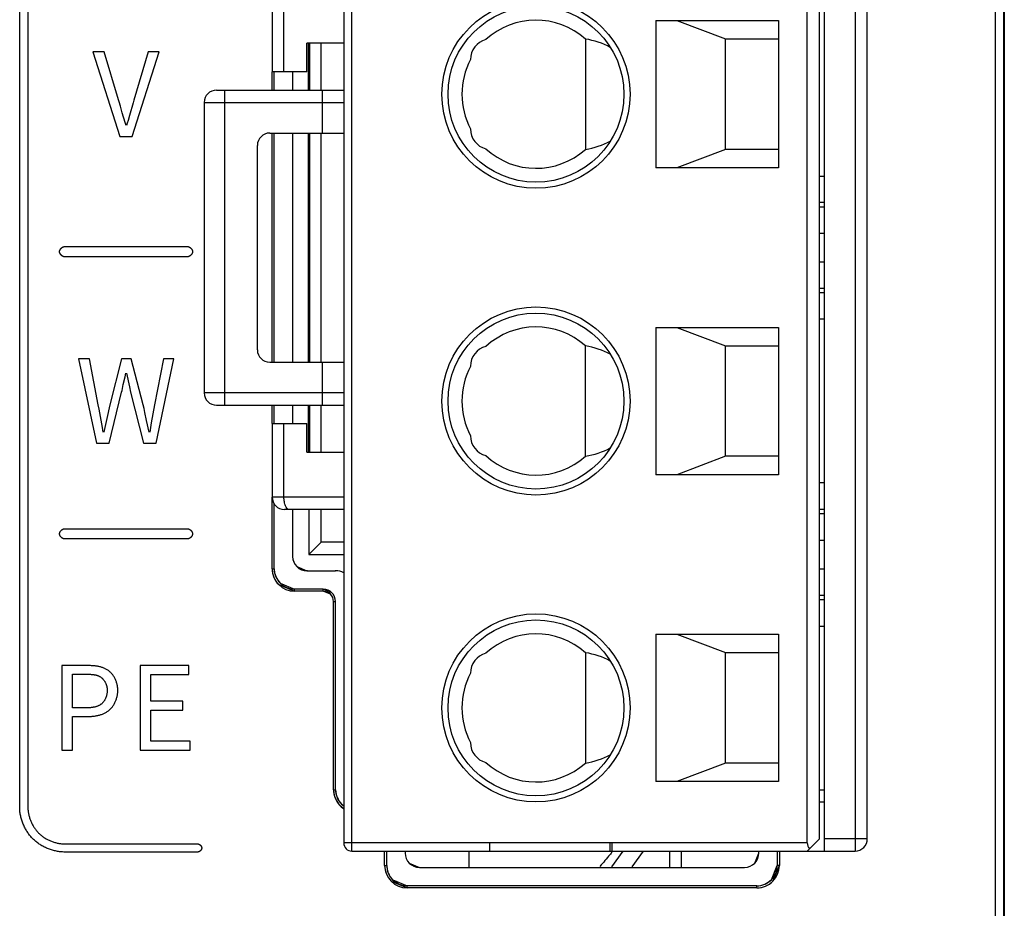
# Model space of a CAD drawing. Header units: millimetres. Extents: x -425 to 2012, y -1195 to -374.
# Tile 17 of 45: x 1194 to 1218, y -733 to -712. Entities that reach past the tile are written whole.
import ezdxf

# ---------------------------------------------------------------- set-up
doc = ezdxf.new("R2010")
doc.units = ezdxf.units.MM
doc.header["$LTSCALE"] = 30.734
doc.layers.get('0').update_dxf_attribs({"linetype": 'CONTINUOUS'})

msp = doc.modelspace()

# ---------------------------------------------------------------- linework, layer by layer
at = {"color": 7, "linetype": 'Continuous'}
for p, q in [((1217.483, -762.493), (1217.483, -631.565)), ((1217.683, -762.49), (1217.683, -631.565)), ((1217.697, -631.579), (1217.697, -762.518)), ((1193.626, -731.006), (1193.626, -703.756)), ((1193.826, -703.756), (1193.826, -731.006)), ((1195.69, -712.547), (1195.416, -712.547)), ((1195.416, -712.547), (1196.077, -714.615)), ((1196.379, -714.615), (1197.036, -712.547)), ((1197.036, -712.547), (1196.771, -712.547)), ((1196.087, -713.877), (1196.057, -713.772)), ((1196.132, -714.035), (1196.087, -713.877)), ((1196.162, -714.141), (1196.132, -714.035)), ((1196.077, -714.615), (1196.379, -714.615)), ((1194.726, -717.306), (1197.726, -717.306)), ((1197.726, -717.556), (1194.726, -717.556)), ((1195.332, -720.047), (1195.061, -720.047)), ((1195.061, -720.047), (1195.501, -722.115)), ((1195.549, -721.173), (1195.332, -720.047)), ((1196.116, -720.047), (1195.831, -721.173)), ((1196.353, -720.047), (1196.116, -720.047)), ((1196.644, -721.173), (1196.353, -720.047)), ((1197.141, -720.047), (1196.923, -721.173)), ((1196.963, -722.115), (1197.392, -720.047)), ((1197.392, -720.047), (1197.141, -720.047)), ((1196.203, -720.491), (1196.224, -720.397)), ((1196.235, -720.397), (1196.307, -720.733)), ((1196.16, -720.679), (1196.203, -720.491)), ((1195.812, -722.115), (1196.119, -720.868)), ((1196.139, -720.773), (1196.16, -720.679)), ((1196.307, -720.733), (1196.336, -720.868)), ((1196.336, -720.868), (1196.65, -722.115)), ((1195.831, -721.173), (1195.755, -721.507)), ((1196.729, -721.555), (1196.687, -721.363)), ((1195.755, -721.507), (1195.706, -721.73)), ((1196.791, -721.841), (1196.729, -721.555)), ((1195.67, -721.841), (1195.65, -721.73)), ((1195.706, -721.73), (1195.682, -721.841)), ((1195.501, -722.115), (1195.812, -722.115)), ((1196.65, -722.115), (1196.963, -722.115)), ((1194.726, -724.202), (1197.726, -724.202)), ((1197.726, -724.452), (1194.726, -724.452)), ((1194.659, -727.547), (1194.659, -729.615)), ((1197.763, -727.547), (1196.569, -727.547)), ((1196.569, -727.547), (1196.569, -729.615)), ((1197.763, -727.767), (1197.763, -727.547)), ((1194.921, -727.758), (1195.255, -727.758)), ((1194.921, -728.582), (1194.921, -727.758)), ((1196.831, -727.767), (1197.763, -727.767)), ((1196.831, -728.416), (1196.831, -727.767)), ((1195.242, -728.582), (1194.921, -728.582)), ((1197.616, -728.416), (1196.831, -728.416)), ((1197.616, -728.639), (1197.616, -728.416)), ((1194.921, -728.794), (1195.263, -728.794)), ((1194.921, -729.615), (1194.921, -728.794)), ((1196.831, -728.639), (1197.616, -728.639)), ((1196.831, -729.392), (1196.831, -728.639)), ((1197.794, -729.392), (1196.831, -729.392)), ((1197.794, -729.615), (1197.794, -729.392)), ((1194.659, -729.615), (1194.921, -729.615)), ((1196.569, -729.615), (1197.794, -729.615)), ((1194.726, -731.906), (1197.976, -731.906)), ((1197.976, -732.106), (1194.726, -732.106))]:
    msp.add_line(p, q, dxfattribs=at)
at = {"linetype": 'Continuous'}
for p, q in [((1201.748, -732.082), (1201.748, -702.582)), ((1213.298, -732.082), (1213.298, -702.582)), ((1214.048, -702.582), (1214.048, -732.082)), ((1201.548, -702.782), (1201.548, -731.882)), ((1212.878, -731.882), (1212.878, -702.782)), ((1213.178, -731.782), (1213.178, -702.882)), ((1214.348, -731.782), (1214.348, -702.882)), ((1199.798, -711.232), (1199.798, -713.032)), ((1200.087, -713.032), (1200.087, -711.232)), ((1209.178, -711.782), (1212.178, -711.782)), ((1209.178, -711.782), (1209.178, -715.382)), ((1209.688, -711.782), (1210.878, -712.232)), ((1212.178, -711.782), (1212.178, -715.382)), ((1207.458, -712.234), (1207.458, -714.931)), ((1210.878, -712.232), (1212.178, -712.232)), ((1210.878, -714.932), (1210.878, -712.232)), ((1200.648, -713.032), (1200.648, -712.332)), ((1201.548, -712.332), (1200.648, -712.332)), ((1200.698, -712.332), (1200.698, -713.482)), ((1200.998, -713.482), (1200.998, -712.332)), ((1199.798, -713.482), (1199.798, -713.032)), ((1199.798, -713.482), (1199.798, -713.032)), ((1200.648, -713.032), (1199.798, -713.032)), ((1199.848, -713.482), (1199.848, -713.032)), ((1199.848, -713.482), (1199.848, -713.032)), ((1200.298, -713.032), (1200.298, -713.482)), ((1200.298, -713.032), (1200.298, -713.482)), ((1198.438, -713.482), (1201.548, -713.482)), ((1198.638, -721.182), (1198.638, -713.482)), ((1201.025, -713.482), (1201.025, -714.532)), ((1198.138, -713.782), (1198.138, -720.882)), ((1198.138, -713.782), (1201.548, -713.782)), ((1199.738, -714.532), (1201.548, -714.532)), ((1199.798, -720.132), (1199.798, -714.532)), ((1199.798, -720.132), (1199.798, -714.532)), ((1199.848, -720.132), (1199.848, -714.532)), ((1199.848, -720.132), (1199.848, -714.532)), ((1200.298, -714.532), (1200.298, -720.132)), ((1200.298, -714.532), (1200.298, -720.132)), ((1200.698, -714.532), (1200.698, -720.132)), ((1200.998, -720.132), (1200.998, -714.532)), ((1199.438, -719.832), (1199.438, -714.832)), ((1210.878, -714.932), (1209.688, -715.382)), ((1212.178, -714.932), (1210.878, -714.932)), ((1212.178, -715.382), (1209.178, -715.382)), ((1213.178, -715.582), (1213.298, -715.582)), ((1213.298, -716.232), (1213.178, -716.232)), ((1213.178, -716.332), (1213.298, -716.332)), ((1213.178, -716.982), (1213.298, -716.982)), ((1213.178, -717.682), (1213.298, -717.682)), ((1213.298, -718.332), (1213.178, -718.332)), ((1213.178, -718.432), (1213.298, -718.432)), ((1213.298, -719.082), (1213.178, -719.082)), ((1209.178, -719.282), (1212.178, -719.282)), ((1209.178, -719.282), (1209.178, -722.882)), ((1209.688, -719.282), (1210.878, -719.732)), ((1212.178, -719.282), (1212.178, -722.882)), ((1207.458, -722.431), (1207.458, -719.734)), ((1210.878, -719.732), (1212.178, -719.732)), ((1210.878, -722.432), (1210.878, -719.732)), ((1199.738, -720.132), (1201.548, -720.132)), ((1201.025, -720.132), (1201.025, -721.182)), ((1201.548, -720.882), (1198.138, -720.882)), ((1198.438, -721.182), (1201.548, -721.182)), ((1199.798, -721.632), (1199.798, -721.182)), ((1199.798, -721.632), (1199.798, -721.182)), ((1199.848, -721.632), (1199.848, -721.182)), ((1199.848, -721.632), (1199.848, -721.182)), ((1200.298, -721.182), (1200.298, -721.632)), ((1200.298, -721.182), (1200.298, -721.632)), ((1200.698, -721.182), (1200.698, -722.332)), ((1200.998, -722.332), (1200.998, -721.182)), ((1199.798, -721.632), (1200.648, -721.632)), ((1199.798, -721.632), (1199.798, -723.432)), ((1200.087, -723.432), (1200.087, -721.632)), ((1200.648, -722.332), (1200.648, -721.632)), ((1200.648, -722.332), (1201.548, -722.332)), ((1210.878, -722.432), (1209.688, -722.882)), ((1212.178, -722.432), (1210.878, -722.432)), ((1212.178, -722.882), (1209.178, -722.882)), ((1213.298, -723.082), (1213.178, -723.082)), ((1201.548, -723.432), (1199.798, -723.432)), ((1199.798, -725.181), (1199.798, -723.432)), ((1199.798, -725.181), (1199.798, -723.432)), ((1199.848, -725.181), (1199.848, -723.595)), ((1199.848, -725.181), (1199.848, -723.595)), ((1201.548, -723.732), (1200.098, -723.732)), ((1200.298, -723.732), (1200.298, -724.881)), ((1200.298, -723.732), (1200.298, -724.881)), ((1200.698, -723.732), (1200.698, -724.832)), ((1200.998, -724.532), (1200.998, -723.732)), ((1213.298, -723.732), (1213.178, -723.732)), ((1213.178, -723.832), (1213.298, -723.832)), ((1213.178, -724.482), (1213.298, -724.482)), ((1200.698, -724.832), (1200.998, -724.532)), ((1201.548, -724.532), (1200.998, -724.532)), ((1200.315, -724.881), (1200.298, -724.881)), ((1200.698, -724.832), (1201.548, -724.832)), ((1199.798, -725.181), (1199.848, -725.181)), ((1199.798, -725.181), (1199.848, -725.181)), ((1200.401, -725.128), (1200.648, -725.231)), ((1200.648, -725.214), (1200.648, -725.231)), ((1200.648, -725.231), (1201.348, -725.231)), ((1200.648, -725.231), (1201.348, -725.231)), ((1201.348, -725.214), (1201.348, -725.231)), ((1213.178, -725.182), (1213.298, -725.182)), ((1199.959, -725.57), (1200.348, -725.731)), ((1199.995, -725.534), (1200.348, -725.681)), ((1201.048, -725.681), (1200.348, -725.681)), ((1201.048, -725.681), (1200.348, -725.681)), ((1200.348, -725.731), (1200.348, -725.681)), ((1200.348, -725.731), (1200.348, -725.681)), ((1201.048, -725.731), (1201.048, -725.681)), ((1201.048, -725.731), (1201.048, -725.681)), ((1201.26, -725.769), (1201.048, -725.681)), ((1201.048, -725.731), (1200.348, -725.731)), ((1201.048, -725.731), (1200.348, -725.731)), ((1201.225, -725.804), (1201.048, -725.731)), ((1213.298, -725.832), (1213.178, -725.832)), ((1213.178, -725.932), (1213.298, -725.932)), ((1201.298, -725.981), (1201.348, -725.981)), ((1201.298, -725.981), (1201.348, -725.981)), ((1201.298, -730.581), (1201.298, -725.981)), ((1201.298, -730.581), (1201.298, -725.981)), ((1201.348, -730.581), (1201.348, -725.981)), ((1201.348, -730.581), (1201.348, -725.981)), ((1213.178, -726.582), (1213.298, -726.582)), ((1209.178, -726.782), (1212.178, -726.782)), ((1209.178, -726.782), (1209.178, -730.382)), ((1209.688, -726.782), (1210.878, -727.232)), ((1212.178, -726.782), (1212.178, -730.382)), ((1207.458, -727.234), (1207.458, -729.931)), ((1210.878, -727.232), (1212.178, -727.232)), ((1210.878, -729.932), (1210.878, -727.232)), ((1210.878, -729.932), (1209.688, -730.382)), ((1212.178, -729.932), (1210.878, -729.932)), ((1212.178, -730.382), (1209.178, -730.382)), ((1201.298, -730.581), (1201.348, -730.581)), ((1201.298, -730.581), (1201.348, -730.581)), ((1213.178, -730.582), (1213.298, -730.582)), ((1201.459, -730.97), (1201.548, -731.041)), ((1201.495, -730.934), (1201.548, -730.98)), ((1213.178, -730.882), (1213.298, -730.882)), ((1212.878, -731.882), (1201.548, -731.882)), ((1205.113, -731.882), (1205.113, -732.082)), ((1208.058, -732.082), (1208.058, -731.882)), ((1208.113, -732.082), (1208.113, -731.882)), ((1213.178, -731.782), (1212.878, -732.082)), ((1214.348, -731.782), (1213.298, -731.782)), ((1201.748, -732.082), (1214.048, -732.082)), ((1202.548, -732.431), (1202.548, -732.082)), ((1202.548, -732.431), (1202.548, -732.082)), ((1202.598, -732.431), (1202.598, -732.082)), ((1202.598, -732.431), (1202.598, -732.082)), ((1203.048, -732.082), (1203.048, -732.131)), ((1203.048, -732.082), (1203.048, -732.131)), ((1204.608, -732.082), (1204.608, -732.464)), ((1208.101, -732.464), (1208.38, -732.082)), ((1208.869, -732.082), (1208.59, -732.464)), ((1209.512, -732.082), (1209.512, -732.464)), ((1209.806, -732.464), (1209.806, -732.082)), ((1211.596, -732.378), (1211.698, -732.131)), ((1211.682, -732.131), (1211.698, -732.131)), ((1211.698, -732.131), (1211.698, -732.082)), ((1211.698, -732.131), (1211.698, -732.082)), ((1212.148, -732.082), (1212.148, -732.431)), ((1212.148, -732.082), (1212.148, -732.431)), ((1212.198, -732.082), (1212.198, -732.431)), ((1212.198, -732.082), (1212.198, -732.431)), ((1202.548, -732.431), (1202.598, -732.431)), ((1202.548, -732.431), (1202.598, -732.431)), ((1203.151, -732.378), (1203.398, -732.481)), ((1212.002, -732.784), (1212.148, -732.431)), ((1212.037, -732.82), (1212.198, -732.431)), ((1212.198, -732.431), (1212.148, -732.431)), ((1212.198, -732.431), (1212.148, -732.431)), ((1203.398, -732.481), (1211.348, -732.481)), ((1203.398, -732.481), (1211.348, -732.481)), ((1202.709, -732.82), (1203.098, -732.981)), ((1202.745, -732.784), (1203.098, -732.931)), ((1211.648, -732.931), (1203.098, -732.931)), ((1211.648, -732.931), (1203.098, -732.931)), ((1203.098, -732.981), (1203.098, -732.931)), ((1203.098, -732.981), (1203.098, -732.931)), ((1211.648, -732.981), (1211.648, -732.931)), ((1211.648, -732.981), (1211.648, -732.931)), ((1211.648, -732.981), (1203.098, -732.981)), ((1211.648, -732.981), (1203.098, -732.981))]:
    msp.add_line(p, q, dxfattribs=at)
at = {"linetype": 'Continuous', "const_width": 0.064}
for points in [[(1200.698, -713.482), (1200.698, -712.332)], [(1200.698, -720.132), (1200.698, -714.532)], [(1200.698, -722.332), (1200.698, -721.182)]]:
    msp.add_lwpolyline(points, dxfattribs=at)
at = {"color": 7, "linetype": 'Continuous'}
for points in [[(1196.057, -713.772), (1196.042, -713.719), (1195.69, -712.547)], [(1196.771, -712.547), (1196.42, -713.729), (1196.401, -713.791), (1196.312, -714.102)], [(1196.226, -714.35), (1196.21, -714.298), (1196.194, -714.246), (1196.178, -714.193), (1196.162, -714.141)], [(1196.312, -714.102), (1196.276, -714.226), (1196.257, -714.288), (1196.238, -714.35)], [(1194.601, -717.431), (1194.602, -717.428), (1194.602, -717.424), (1194.602, -717.421), (1194.603, -717.418), (1194.603, -717.414), (1194.604, -717.411), (1194.605, -717.408), (1194.606, -717.404), (1194.607, -717.401), (1194.608, -717.398), (1194.609, -717.395), (1194.61, -717.391), (1194.612, -717.388), (1194.614, -717.385), (1194.615, -717.382), (1194.617, -717.378), (1194.619, -717.375), (1194.621, -717.372), (1194.623, -717.369), (1194.625, -717.366), (1194.627, -717.363), (1194.629, -717.36), (1194.632, -717.357), (1194.634, -717.354), (1194.637, -717.352), (1194.639, -717.349), (1194.642, -717.346), (1194.645, -717.344), (1194.647, -717.341), (1194.65, -717.339), (1194.653, -717.336), (1194.656, -717.334), (1194.659, -717.332), (1194.662, -717.329), (1194.665, -717.327), (1194.668, -717.325), (1194.671, -717.323), (1194.674, -717.321), (1194.677, -717.32), (1194.68, -717.318), (1194.684, -717.316), (1194.687, -717.315), (1194.69, -717.313), (1194.693, -717.312), (1194.697, -717.311), (1194.7, -717.31), (1194.703, -717.309), (1194.707, -717.308), (1194.71, -717.307), (1194.713, -717.307), (1194.717, -717.306), (1194.72, -717.306), (1194.723, -717.306), (1194.726, -717.306)], [(1194.726, -717.556), (1194.723, -717.556), (1194.72, -717.556), (1194.717, -717.555), (1194.713, -717.555), (1194.71, -717.554), (1194.707, -717.553), (1194.703, -717.553), (1194.7, -717.552), (1194.697, -717.551), (1194.693, -717.55), (1194.69, -717.548), (1194.687, -717.547), (1194.684, -717.545), (1194.68, -717.544), (1194.677, -717.542), (1194.674, -717.54), (1194.671, -717.538), (1194.668, -717.537), (1194.665, -717.534), (1194.662, -717.532), (1194.659, -717.53), (1194.656, -717.528), (1194.653, -717.526), (1194.65, -717.523), (1194.647, -717.521), (1194.645, -717.518), (1194.642, -717.515), (1194.639, -717.513), (1194.637, -717.51), (1194.634, -717.507), (1194.632, -717.504), (1194.629, -717.501), (1194.627, -717.499), (1194.625, -717.496), (1194.623, -717.493), (1194.621, -717.489), (1194.619, -717.486), (1194.617, -717.483), (1194.615, -717.48), (1194.614, -717.477), (1194.612, -717.474), (1194.61, -717.47), (1194.609, -717.467), (1194.608, -717.464), (1194.607, -717.461), (1194.606, -717.457), (1194.605, -717.454), (1194.604, -717.451), (1194.603, -717.447), (1194.603, -717.444), (1194.602, -717.441), (1194.602, -717.437), (1194.602, -717.434), (1194.601, -717.431)], [(1197.726, -717.306), (1197.73, -717.306), (1197.733, -717.306), (1197.736, -717.306), (1197.74, -717.307), (1197.743, -717.307), (1197.746, -717.308), (1197.75, -717.309), (1197.753, -717.31), (1197.756, -717.311), (1197.759, -717.312), (1197.763, -717.313), (1197.766, -717.315), (1197.769, -717.316), (1197.772, -717.318), (1197.776, -717.32), (1197.779, -717.321), (1197.782, -717.323), (1197.785, -717.325), (1197.788, -717.327), (1197.791, -717.329), (1197.794, -717.332), (1197.797, -717.334), (1197.8, -717.336), (1197.803, -717.339), (1197.806, -717.341), (1197.808, -717.344), (1197.811, -717.346), (1197.814, -717.349), (1197.816, -717.352), (1197.819, -717.354), (1197.821, -717.357), (1197.824, -717.36), (1197.826, -717.363), (1197.828, -717.366), (1197.83, -717.369), (1197.832, -717.372), (1197.834, -717.375), (1197.836, -717.378), (1197.838, -717.382), (1197.839, -717.385), (1197.841, -717.388), (1197.842, -717.391), (1197.844, -717.395), (1197.845, -717.398), (1197.846, -717.401), (1197.847, -717.404), (1197.848, -717.408), (1197.849, -717.411), (1197.85, -717.414), (1197.85, -717.418), (1197.851, -717.421), (1197.851, -717.424), (1197.851, -717.428), (1197.851, -717.431)], [(1197.851, -717.431), (1197.851, -717.434), (1197.851, -717.437), (1197.851, -717.441), (1197.85, -717.444), (1197.85, -717.447), (1197.849, -717.451), (1197.848, -717.454), (1197.847, -717.457), (1197.846, -717.461), (1197.845, -717.464), (1197.844, -717.467), (1197.842, -717.47), (1197.841, -717.474), (1197.839, -717.477), (1197.838, -717.48), (1197.836, -717.483), (1197.834, -717.486), (1197.832, -717.489), (1197.83, -717.493), (1197.828, -717.496), (1197.826, -717.499), (1197.824, -717.501), (1197.821, -717.504), (1197.819, -717.507), (1197.816, -717.51), (1197.814, -717.513), (1197.811, -717.515), (1197.808, -717.518), (1197.806, -717.521), (1197.803, -717.523), (1197.8, -717.526), (1197.797, -717.528), (1197.794, -717.53), (1197.791, -717.532), (1197.788, -717.534), (1197.785, -717.537), (1197.782, -717.538), (1197.779, -717.54), (1197.776, -717.542), (1197.772, -717.544), (1197.769, -717.545), (1197.766, -717.547), (1197.763, -717.548), (1197.759, -717.55), (1197.756, -717.551), (1197.753, -717.552), (1197.75, -717.553), (1197.746, -717.553), (1197.743, -717.554), (1197.74, -717.555), (1197.736, -717.555), (1197.733, -717.556), (1197.73, -717.556), (1197.726, -717.556)], [(1196.119, -720.868), (1196.129, -720.821), (1196.139, -720.773)], [(1195.65, -721.73), (1195.569, -721.284), (1195.549, -721.173)], [(1196.687, -721.363), (1196.666, -721.268), (1196.644, -721.173)], [(1196.923, -721.173), (1196.884, -721.396), (1196.844, -721.618), (1196.805, -721.841)], [(1194.601, -724.327), (1194.602, -724.324), (1194.602, -724.321), (1194.602, -724.317), (1194.603, -724.314), (1194.603, -724.311), (1194.604, -724.307), (1194.605, -724.304), (1194.606, -724.301), (1194.607, -724.298), (1194.608, -724.294), (1194.609, -724.291), (1194.61, -724.288), (1194.612, -724.284), (1194.614, -724.281), (1194.615, -724.278), (1194.617, -724.275), (1194.619, -724.272), (1194.621, -724.269), (1194.623, -724.266), (1194.625, -724.263), (1194.627, -724.26), (1194.629, -724.257), (1194.632, -724.254), (1194.634, -724.251), (1194.637, -724.248), (1194.639, -724.245), (1194.642, -724.243), (1194.645, -724.24), (1194.647, -724.237), (1194.65, -724.235), (1194.653, -724.233), (1194.656, -724.23), (1194.659, -724.228), (1194.662, -724.226), (1194.665, -724.224), (1194.668, -724.222), (1194.671, -724.22), (1194.674, -724.218), (1194.677, -724.216), (1194.68, -724.214), (1194.684, -724.213), (1194.687, -724.211), (1194.69, -724.21), (1194.693, -724.209), (1194.697, -724.207), (1194.7, -724.206), (1194.703, -724.205), (1194.707, -724.205), (1194.71, -724.204), (1194.713, -724.203), (1194.717, -724.203), (1194.72, -724.203), (1194.723, -724.202), (1194.726, -724.202)], [(1197.726, -724.202), (1197.73, -724.202), (1197.733, -724.203), (1197.736, -724.203), (1197.74, -724.203), (1197.743, -724.204), (1197.746, -724.205), (1197.75, -724.205), (1197.753, -724.206), (1197.756, -724.207), (1197.759, -724.209), (1197.763, -724.21), (1197.766, -724.211), (1197.769, -724.213), (1197.772, -724.214), (1197.776, -724.216), (1197.779, -724.218), (1197.782, -724.22), (1197.785, -724.222), (1197.788, -724.224), (1197.791, -724.226), (1197.794, -724.228), (1197.797, -724.23), (1197.8, -724.233), (1197.803, -724.235), (1197.806, -724.237), (1197.808, -724.24), (1197.811, -724.243), (1197.814, -724.245), (1197.816, -724.248), (1197.819, -724.251), (1197.821, -724.254), (1197.824, -724.257), (1197.826, -724.26), (1197.828, -724.263), (1197.83, -724.266), (1197.832, -724.269), (1197.834, -724.272), (1197.836, -724.275), (1197.838, -724.278), (1197.839, -724.281), (1197.841, -724.284), (1197.842, -724.288), (1197.844, -724.291), (1197.845, -724.294), (1197.846, -724.298), (1197.847, -724.301), (1197.848, -724.304), (1197.849, -724.307), (1197.85, -724.311), (1197.85, -724.314), (1197.851, -724.317), (1197.851, -724.321), (1197.851, -724.324), (1197.851, -724.327)], [(1194.726, -724.452), (1194.723, -724.452), (1194.72, -724.452), (1194.717, -724.452), (1194.713, -724.451), (1194.71, -724.451), (1194.707, -724.45), (1194.703, -724.449), (1194.7, -724.448), (1194.697, -724.447), (1194.693, -724.446), (1194.69, -724.445), (1194.687, -724.443), (1194.684, -724.442), (1194.68, -724.44), (1194.677, -724.439), (1194.674, -724.437), (1194.671, -724.435), (1194.668, -724.433), (1194.665, -724.431), (1194.662, -724.429), (1194.659, -724.427), (1194.656, -724.424), (1194.653, -724.422), (1194.65, -724.42), (1194.647, -724.417), (1194.645, -724.414), (1194.642, -724.412), (1194.639, -724.409), (1194.637, -724.406), (1194.634, -724.404), (1194.632, -724.401), (1194.629, -724.398), (1194.627, -724.395), (1194.625, -724.392), (1194.623, -724.389), (1194.621, -724.386), (1194.619, -724.383), (1194.617, -724.38), (1194.615, -724.376), (1194.614, -724.373), (1194.612, -724.37), (1194.61, -724.367), (1194.609, -724.364), (1194.608, -724.36), (1194.607, -724.357), (1194.606, -724.354), (1194.605, -724.35), (1194.604, -724.347), (1194.603, -724.344), (1194.603, -724.34), (1194.602, -724.337), (1194.602, -724.334), (1194.602, -724.331), (1194.601, -724.327)], [(1197.851, -724.327), (1197.851, -724.331), (1197.851, -724.334), (1197.851, -724.337), (1197.85, -724.34), (1197.85, -724.344), (1197.849, -724.347), (1197.848, -724.35), (1197.847, -724.354), (1197.846, -724.357), (1197.845, -724.36), (1197.844, -724.364), (1197.842, -724.367), (1197.841, -724.37), (1197.839, -724.373), (1197.838, -724.376), (1197.836, -724.38), (1197.834, -724.383), (1197.832, -724.386), (1197.83, -724.389), (1197.828, -724.392), (1197.826, -724.395), (1197.824, -724.398), (1197.821, -724.401), (1197.819, -724.404), (1197.816, -724.406), (1197.814, -724.409), (1197.811, -724.412), (1197.808, -724.414), (1197.806, -724.417), (1197.803, -724.42), (1197.8, -724.422), (1197.797, -724.424), (1197.794, -724.427), (1197.791, -724.429), (1197.788, -724.431), (1197.785, -724.433), (1197.782, -724.435), (1197.779, -724.437), (1197.776, -724.439), (1197.772, -724.44), (1197.769, -724.442), (1197.766, -724.443), (1197.763, -724.445), (1197.759, -724.446), (1197.756, -724.447), (1197.753, -724.448), (1197.75, -724.449), (1197.746, -724.45), (1197.743, -724.451), (1197.74, -724.451), (1197.736, -724.452), (1197.733, -724.452), (1197.73, -724.452), (1197.726, -724.452)], [(1196.025, -728.153), (1196.025, -728.135), (1196.024, -728.116), (1196.022, -728.097), (1196.02, -728.078), (1196.018, -728.059), (1196.014, -728.041), (1196.011, -728.022), (1196.006, -728.003), (1196.001, -727.984), (1195.996, -727.965), (1195.99, -727.947), (1195.983, -727.929), (1195.976, -727.91), (1195.969, -727.892), (1195.961, -727.875), (1195.952, -727.857), (1195.943, -727.84), (1195.933, -727.823), (1195.923, -727.807), (1195.913, -727.791), (1195.902, -727.775), (1195.89, -727.76), (1195.878, -727.746), (1195.866, -727.732), (1195.853, -727.718), (1195.84, -727.705), (1195.826, -727.692), (1195.812, -727.681), (1195.797, -727.67), (1195.783, -727.659), (1195.768, -727.65), (1195.752, -727.64), (1195.736, -727.632), (1195.72, -727.624), (1195.704, -727.616), (1195.687, -727.609), (1195.67, -727.603), (1195.653, -727.596), (1195.636, -727.591), (1195.618, -727.586), (1195.601, -727.581), (1195.583, -727.576), (1195.564, -727.572), (1195.546, -727.569), (1195.528, -727.565), (1195.509, -727.562), (1195.491, -727.56), (1195.472, -727.557), (1195.453, -727.555), (1195.435, -727.553), (1195.416, -727.552), (1195.397, -727.551), (1195.378, -727.55), (1195.36, -727.549), (1195.341, -727.548), (1195.322, -727.547), (1195.304, -727.547), (1195.285, -727.547), (1195.267, -727.547), (1194.659, -727.547)], [(1195.255, -727.758), (1195.281, -727.758), (1195.293, -727.759), (1195.306, -727.759), (1195.319, -727.759), (1195.332, -727.76), (1195.345, -727.76), (1195.358, -727.761), (1195.371, -727.762), (1195.384, -727.763), (1195.397, -727.764), (1195.41, -727.765), (1195.422, -727.767), (1195.435, -727.769), (1195.448, -727.77), (1195.46, -727.773), (1195.473, -727.775), (1195.485, -727.778), (1195.497, -727.781), (1195.509, -727.784), (1195.521, -727.788), (1195.533, -727.792), (1195.544, -727.796), (1195.555, -727.801), (1195.566, -727.806), (1195.577, -727.811), (1195.588, -727.817), (1195.598, -727.823), (1195.609, -727.829), (1195.618, -727.836), (1195.628, -727.844), (1195.637, -727.851), (1195.646, -727.859), (1195.655, -727.868), (1195.663, -727.877), (1195.671, -727.886), (1195.679, -727.896), (1195.686, -727.906), (1195.693, -727.916), (1195.7, -727.926), (1195.707, -727.937), (1195.713, -727.948), (1195.719, -727.959), (1195.724, -727.971), (1195.729, -727.982), (1195.734, -727.994), (1195.739, -728.006), (1195.743, -728.018), (1195.747, -728.03), (1195.75, -728.042), (1195.753, -728.055), (1195.756, -728.067), (1195.758, -728.08), (1195.761, -728.092), (1195.762, -728.104), (1195.764, -728.117), (1195.765, -728.129), (1195.765, -728.141), (1195.765, -728.153)], [(1195.765, -728.153), (1195.765, -728.166), (1195.765, -728.179), (1195.764, -728.191), (1195.763, -728.204), (1195.761, -728.217), (1195.759, -728.23), (1195.757, -728.243), (1195.754, -728.256), (1195.751, -728.269), (1195.748, -728.281), (1195.745, -728.294), (1195.741, -728.307), (1195.737, -728.319), (1195.732, -728.331), (1195.727, -728.344), (1195.722, -728.356), (1195.716, -728.367), (1195.71, -728.379), (1195.704, -728.39), (1195.698, -728.401), (1195.691, -728.412), (1195.684, -728.423), (1195.676, -728.433), (1195.668, -728.443), (1195.66, -728.453), (1195.652, -728.462), (1195.643, -728.471), (1195.634, -728.479), (1195.624, -728.487), (1195.614, -728.495), (1195.604, -728.502), (1195.594, -728.509), (1195.583, -728.515), (1195.572, -728.521), (1195.561, -728.527), (1195.549, -728.532), (1195.538, -728.537), (1195.526, -728.542), (1195.514, -728.546), (1195.502, -728.55), (1195.489, -728.554), (1195.477, -728.557), (1195.464, -728.561), (1195.451, -728.563), (1195.438, -728.566), (1195.426, -728.568), (1195.412, -728.571), (1195.399, -728.573), (1195.386, -728.574), (1195.373, -728.576), (1195.36, -728.577), (1195.346, -728.578), (1195.333, -728.579), (1195.32, -728.58), (1195.307, -728.581), (1195.294, -728.581), (1195.281, -728.582), (1195.268, -728.582), (1195.255, -728.582), (1195.242, -728.582)], [(1195.263, -728.794), (1195.282, -728.794), (1195.301, -728.793), (1195.321, -728.793), (1195.34, -728.792), (1195.36, -728.791), (1195.379, -728.79), (1195.399, -728.788), (1195.419, -728.786), (1195.438, -728.784), (1195.458, -728.781), (1195.478, -728.778), (1195.497, -728.775), (1195.516, -728.771), (1195.536, -728.767), (1195.555, -728.762), (1195.574, -728.757), (1195.593, -728.752), (1195.611, -728.746), (1195.63, -728.74), (1195.648, -728.733), (1195.666, -728.726), (1195.684, -728.719), (1195.701, -728.71), (1195.718, -728.702), (1195.735, -728.692), (1195.752, -728.683), (1195.768, -728.672), (1195.783, -728.661), (1195.798, -728.65), (1195.813, -728.638), (1195.828, -728.625), (1195.841, -728.612), (1195.855, -728.598), (1195.867, -728.584), (1195.88, -728.569), (1195.892, -728.554), (1195.903, -728.538), (1195.914, -728.522), (1195.925, -728.506), (1195.935, -728.489), (1195.944, -728.472), (1195.953, -728.454), (1195.962, -728.437), (1195.97, -728.419), (1195.977, -728.4), (1195.984, -728.382), (1195.991, -728.363), (1195.996, -728.344), (1196.002, -728.325), (1196.007, -728.306), (1196.011, -728.287), (1196.015, -728.268), (1196.018, -728.249), (1196.02, -728.23), (1196.022, -728.21), (1196.024, -728.191), (1196.025, -728.172), (1196.025, -728.153)], [(1193.949, -731.783), (1193.932, -731.765), (1193.915, -731.747), (1193.899, -731.728), (1193.882, -731.709), (1193.867, -731.689), (1193.852, -731.669), (1193.837, -731.649), (1193.822, -731.628), (1193.808, -731.606), (1193.795, -731.585), (1193.782, -731.563), (1193.769, -731.541), (1193.757, -731.518), (1193.745, -731.495), (1193.734, -731.472), (1193.724, -731.449), (1193.714, -731.425), (1193.704, -731.401), (1193.695, -731.377), (1193.686, -731.353), (1193.678, -731.329), (1193.671, -731.304), (1193.664, -731.279), (1193.658, -731.255), (1193.652, -731.23), (1193.647, -731.205), (1193.642, -731.18), (1193.638, -731.155), (1193.634, -731.13), (1193.632, -731.105), (1193.629, -731.08), (1193.628, -731.055), (1193.627, -731.03), (1193.626, -731.006)], [(1193.826, -731.006), (1193.827, -731.026), (1193.828, -731.046), (1193.829, -731.067), (1193.831, -731.087), (1193.833, -731.108), (1193.836, -731.128), (1193.839, -731.148), (1193.843, -731.169), (1193.847, -731.189), (1193.852, -731.209), (1193.857, -731.23), (1193.863, -731.25), (1193.869, -731.27), (1193.875, -731.29), (1193.882, -731.31), (1193.89, -731.329), (1193.898, -731.349), (1193.906, -731.368), (1193.915, -731.387), (1193.924, -731.406), (1193.933, -731.425), (1193.943, -731.443), (1193.953, -731.462), (1193.964, -731.48), (1193.975, -731.497), (1193.987, -731.515), (1193.998, -731.532), (1194.01, -731.549), (1194.023, -731.565), (1194.036, -731.581), (1194.049, -731.597), (1194.062, -731.612), (1194.076, -731.627), (1194.09, -731.642)], [(1194.09, -731.642), (1194.105, -731.656), (1194.12, -731.67), (1194.135, -731.683), (1194.151, -731.696), (1194.167, -731.709), (1194.184, -731.722), (1194.2, -731.734), (1194.217, -731.746), (1194.235, -731.757), (1194.253, -731.768), (1194.271, -731.779), (1194.289, -731.789), (1194.307, -731.799), (1194.326, -731.808), (1194.345, -731.817), (1194.364, -731.826), (1194.383, -731.834), (1194.403, -731.842), (1194.422, -731.85), (1194.442, -731.857), (1194.462, -731.863), (1194.482, -731.869), (1194.502, -731.875), (1194.523, -731.88), (1194.543, -731.885), (1194.563, -731.889), (1194.584, -731.893), (1194.604, -731.896), (1194.625, -731.899), (1194.645, -731.901), (1194.665, -731.903), (1194.686, -731.905), (1194.706, -731.905), (1194.726, -731.906)], [(1194.726, -732.106), (1194.702, -732.105), (1194.677, -732.104), (1194.652, -732.103), (1194.627, -732.101), (1194.602, -732.098), (1194.577, -732.094), (1194.552, -732.09), (1194.527, -732.086), (1194.502, -732.08), (1194.477, -732.075), (1194.453, -732.068), (1194.428, -732.061), (1194.403, -732.054), (1194.379, -732.046), (1194.355, -732.037), (1194.331, -732.028), (1194.307, -732.019), (1194.283, -732.009), (1194.26, -731.998), (1194.237, -731.987), (1194.214, -731.975), (1194.191, -731.963), (1194.169, -731.95), (1194.147, -731.937), (1194.126, -731.924), (1194.104, -731.91), (1194.083, -731.896), (1194.063, -731.881), (1194.043, -731.865), (1194.023, -731.85), (1194.004, -731.834), (1193.985, -731.817), (1193.967, -731.8), (1193.949, -731.783)], [(1197.976, -731.906), (1197.979, -731.906), (1197.982, -731.906), (1197.984, -731.906), (1197.987, -731.906), (1197.99, -731.907), (1197.992, -731.908), (1197.995, -731.908), (1197.998, -731.909), (1198, -731.91), (1198.003, -731.911), (1198.006, -731.912), (1198.008, -731.913), (1198.011, -731.914), (1198.013, -731.915), (1198.016, -731.917), (1198.018, -731.918), (1198.021, -731.92), (1198.023, -731.921), (1198.026, -731.923), (1198.028, -731.924), (1198.031, -731.926), (1198.033, -731.928), (1198.035, -731.93), (1198.038, -731.932), (1198.04, -731.934), (1198.042, -731.936), (1198.044, -731.938), (1198.046, -731.94), (1198.048, -731.942), (1198.05, -731.945), (1198.052, -731.947), (1198.054, -731.949), (1198.056, -731.951), (1198.058, -731.954), (1198.059, -731.956), (1198.061, -731.959), (1198.063, -731.961), (1198.064, -731.964), (1198.066, -731.966), (1198.067, -731.969), (1198.068, -731.971), (1198.069, -731.974), (1198.07, -731.977), (1198.071, -731.979), (1198.072, -731.982), (1198.073, -731.985), (1198.074, -731.987), (1198.075, -731.99), (1198.075, -731.992), (1198.076, -731.995), (1198.076, -731.998), (1198.076, -732), (1198.076, -732.003), (1198.076, -732.006)], [(1197.976, -731.906), (1197.979, -731.906), (1197.982, -731.906), (1197.984, -731.906), (1197.987, -731.906), (1197.99, -731.907), (1197.992, -731.908), (1197.995, -731.908), (1197.998, -731.909), (1198, -731.91), (1198.003, -731.911), (1198.006, -731.912), (1198.008, -731.913), (1198.011, -731.914), (1198.013, -731.915), (1198.016, -731.917), (1198.018, -731.918), (1198.021, -731.92), (1198.023, -731.921), (1198.026, -731.923), (1198.028, -731.924), (1198.031, -731.926), (1198.033, -731.928), (1198.035, -731.93), (1198.038, -731.932), (1198.04, -731.934), (1198.042, -731.936), (1198.044, -731.938), (1198.046, -731.94), (1198.048, -731.942), (1198.05, -731.945), (1198.052, -731.947), (1198.054, -731.949), (1198.056, -731.951), (1198.058, -731.954), (1198.059, -731.956), (1198.061, -731.959), (1198.063, -731.961), (1198.064, -731.964), (1198.066, -731.966), (1198.067, -731.969), (1198.068, -731.971), (1198.069, -731.974), (1198.07, -731.977), (1198.071, -731.979), (1198.072, -731.982), (1198.073, -731.985), (1198.074, -731.987), (1198.075, -731.99), (1198.075, -731.992), (1198.076, -731.995), (1198.076, -731.998), (1198.076, -732), (1198.076, -732.003), (1198.076, -732.006)], [(1198.076, -732.006), (1198.076, -732.008), (1198.076, -732.011), (1198.076, -732.014), (1198.076, -732.016), (1198.075, -732.019), (1198.075, -732.021), (1198.074, -732.024), (1198.073, -732.027), (1198.072, -732.029), (1198.071, -732.032), (1198.07, -732.035), (1198.069, -732.037), (1198.068, -732.04), (1198.067, -732.042), (1198.066, -732.045), (1198.064, -732.048), (1198.063, -732.05), (1198.061, -732.053), (1198.059, -732.055), (1198.058, -732.057), (1198.056, -732.06), (1198.054, -732.062), (1198.052, -732.064), (1198.05, -732.067), (1198.048, -732.069), (1198.046, -732.071), (1198.044, -732.073), (1198.042, -732.075), (1198.04, -732.077), (1198.038, -732.079), (1198.035, -732.081), (1198.033, -732.083), (1198.031, -732.085), (1198.028, -732.087), (1198.026, -732.089), (1198.023, -732.09), (1198.021, -732.092), (1198.018, -732.093), (1198.016, -732.095), (1198.013, -732.096), (1198.011, -732.097), (1198.008, -732.098), (1198.006, -732.1), (1198.003, -732.101), (1198, -732.102), (1197.998, -732.102), (1197.995, -732.103), (1197.992, -732.104), (1197.99, -732.104), (1197.987, -732.105), (1197.984, -732.105), (1197.982, -732.105), (1197.979, -732.106), (1197.976, -732.106)], [(1198.076, -732.006), (1198.076, -732.008), (1198.076, -732.011), (1198.076, -732.014), (1198.076, -732.016), (1198.075, -732.019), (1198.075, -732.021), (1198.074, -732.024), (1198.073, -732.027), (1198.072, -732.029), (1198.071, -732.032), (1198.07, -732.035), (1198.069, -732.037), (1198.068, -732.04), (1198.067, -732.042), (1198.066, -732.045), (1198.064, -732.048), (1198.063, -732.05), (1198.061, -732.053), (1198.059, -732.055), (1198.058, -732.057), (1198.056, -732.06), (1198.054, -732.062), (1198.052, -732.064), (1198.05, -732.067), (1198.048, -732.069), (1198.046, -732.071), (1198.044, -732.073), (1198.042, -732.075), (1198.04, -732.077), (1198.038, -732.079), (1198.035, -732.081), (1198.033, -732.083), (1198.031, -732.085), (1198.028, -732.087), (1198.026, -732.089), (1198.023, -732.09), (1198.021, -732.092), (1198.018, -732.093), (1198.016, -732.095), (1198.013, -732.096), (1198.011, -732.097), (1198.008, -732.098), (1198.006, -732.1), (1198.003, -732.101), (1198, -732.102), (1197.998, -732.102), (1197.995, -732.103), (1197.992, -732.104), (1197.99, -732.104), (1197.987, -732.105), (1197.984, -732.105), (1197.982, -732.105), (1197.979, -732.106), (1197.976, -732.106)]]:
    msp.add_lwpolyline(points, dxfattribs=at)
at = {"linetype": 'Continuous'}
for centre, radius in [((1206.248, -713.582), 2.3), ((1206.248, -713.582), 2.15), ((1206.248, -721.082), 2.3), ((1206.248, -721.082), 2.15), ((1206.248, -728.582), 2.3), ((1206.248, -728.582), 2.15)]:
    msp.add_circle(centre, radius, dxfattribs=at)
for centre, radius, start, end in [((1206.248, -713.582), 1.811, 48.1192, 132.5647), ((1205.148, -712.732), 0.5, 104.5035, 180.1195), ((1206.248, -713.582), 1.811, 152.0613, 207.9387), ((1198.438, -713.782), 0.3, 90, 180), ((1199.738, -714.832), 0.3, 90, 180), ((1205.148, -714.432), 0.5, 179.8806, 255.4968), ((1206.248, -713.582), 1.811, 227.4352, 311.8808), ((1206.248, -721.082), 1.811, 48.1192, 132.5647), ((1199.738, -719.832), 0.3, 180, 270), ((1205.148, -720.232), 0.5, 104.5035, 180.1195), ((1206.248, -721.082), 1.811, 152.0613, 207.9387), ((1198.438, -720.882), 0.3, 180, 270), ((1205.148, -721.932), 0.5, 179.8806, 255.4968), ((1206.248, -721.082), 1.811, 227.4352, 311.8808), ((1200.098, -723.432), 0.3, 180, 270), ((1200.648, -724.881), 0.35, 180, 270), ((1200.348, -725.181), 0.55, 180, 270), ((1200.348, -725.181), 0.5, 180, 270), ((1201.348, -725.681), 0.45, 63.2723, 90), ((1201.048, -725.981), 0.3, 0, 90), ((1201.048, -725.981), 0.25, 0, 90), ((1206.248, -728.582), 1.811, 48.1192, 132.5647), ((1205.148, -727.732), 0.5, 104.5035, 180.1195), ((1206.248, -728.582), 1.811, 152.0613, 207.9387), ((1205.148, -729.432), 0.5, 179.8806, 255.4968), ((1206.248, -728.582), 1.811, 227.4352, 311.8808), ((1201.848, -730.581), 0.55, 180, 236.211), ((1201.848, -730.581), 0.5, 180, 232.3843), ((1201.748, -731.882), 0.2, 180, 270), ((1214.048, -731.782), 0.3, 270, 0), ((1203.398, -732.131), 0.35, 180, 270), ((1216.791, -739.496), 11.402, 139.4315, 139.577), ((1211.348, -732.131), 0.35, 270, 0), ((1203.098, -732.431), 0.55, 180, 270), ((1203.098, -732.431), 0.5, 180, 270), ((1211.648, -732.431), 0.55, 270, 0), ((1211.648, -732.431), 0.5, 270, 0)]:
    msp.add_arc(centre, radius, start, end, dxfattribs=at)
for centre, major_axis, ratio, start_param, end_param in [((1207.157, -713.582), (1.645, 0), 0.833692, 0.987707, 1.387054), ((1207.157, -713.582), (1.645, 0), 0.833692, -1.387054, -0.987707), ((1207.157, -721.082), (1.645, 0), 0.833692, 0.987707, 1.387054), ((1207.157, -721.082), (1.645, 0), 0.833692, -1.387054, -0.987707), ((1207.157, -728.582), (1.645, 0), 0.833692, 0.987707, 1.387054), ((1207.157, -728.582), (1.645, 0), 0.833692, -1.387054, -0.987707), ((1213.078, -731.882), (0, 0.2), 1, -4.712389, -3.926991)]:
    msp.add_ellipse(centre, major_axis=major_axis, ratio=ratio, start_param=start_param, end_param=end_param, dxfattribs=at)
for points, knots in [([(1200.214, -723.732), (1200.172, -723.732), (1200.13, -723.667), (1200.107, -723.598), (1200.091, -723.527), (1200.087, -723.471), (1200.087, -723.432)], [0, 0, 0, 0, 0.366952, 0.507581, 0.66303, 1, 1, 1, 1]), ([(1208.111, -732.102), (1208.092, -732.125), (1207.992, -732.243), (1207.893, -732.361), (1207.813, -732.455)], [0, 0, 0, 0, 0.195159, 1, 1, 1, 1])]:
    msp.add_open_spline(points, degree=3, knots=knots, dxfattribs=at)
for points in [[(1200.298, -724.881), (1200.298, -724.97), (1200.338, -725.065), (1200.401, -725.128)], [(1199.798, -725.181), (1199.798, -725.321), (1199.86, -725.47), (1199.959, -725.57)], [(1199.848, -725.181), (1199.848, -725.308), (1199.905, -725.444), (1199.995, -725.534)], [(1201.548, -725.279), (1201.486, -725.248), (1201.416, -725.231), (1201.348, -725.231)], [(1201.298, -725.981), (1201.298, -725.917), (1201.27, -725.849), (1201.225, -725.804)], [(1201.348, -725.981), (1201.348, -725.904), (1201.315, -725.823), (1201.26, -725.769)], [(1201.298, -730.581), (1201.298, -730.721), (1201.36, -730.87), (1201.459, -730.97)], [(1201.348, -730.581), (1201.348, -730.708), (1201.405, -730.844), (1201.495, -730.934)], [(1203.048, -732.131), (1203.048, -732.22), (1203.088, -732.315), (1203.151, -732.378)], [(1202.548, -732.431), (1202.548, -732.571), (1202.61, -732.72), (1202.709, -732.82)], [(1202.598, -732.431), (1202.598, -732.558), (1202.655, -732.694), (1202.745, -732.784)], [(1211.348, -732.481), (1211.438, -732.481), (1211.533, -732.441), (1211.596, -732.378)], [(1211.648, -732.931), (1211.776, -732.931), (1211.912, -732.875), (1212.002, -732.784)], [(1211.648, -732.981), (1211.789, -732.981), (1211.938, -732.919), (1212.037, -732.82)]]:
    msp.add_open_spline(points, degree=3, dxfattribs=at)

doc.saveas('drawing.dxf')
